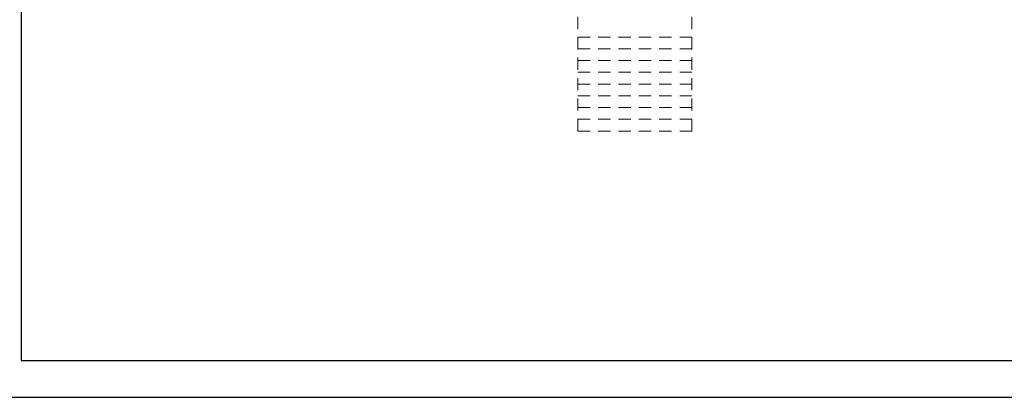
# Model space of a CAD drawing. Header units: millimetres. Extents: x -1249 to 11358, y -460 to 20182.
# Tile 21 of 37: x 1550 to 4235, y 14389 to 15418. Entities that reach past the tile are written whole.
import ezdxf

# ---------------------------------------------------------------- set-up
doc = ezdxf.new("R2010")
doc.units = ezdxf.units.MM
doc.linetypes.add('DGN Style 2', pattern=[55.531736, 33.319042, -22.212694])
doc.layers.add('dzrwi', color=6, linetype='Continuous', lineweight=0)
doc.layers.add('KONTURY', color=92, linetype='Continuous', lineweight=30)
doc.layers.add('opisy', color=7, linetype='Continuous')

msp = doc.modelspace()

# ---------------------------------------------------------------- linework, layer by layer
at = {"layer": 'dzrwi', "linetype": 'DGN Style 2'}
for p, q in [((3072.125, 15114.417), (3072.125, 15513.417)), ((3383.125, 15114.417), (3383.125, 15513.417)), ((3072.125, 15370.417), (3383.125, 15370.417)), ((3072.125, 15338.417), (3383.125, 15338.417)), ((3072.125, 15306.417), (3383.125, 15306.417)), ((3072.125, 15274.417), (3383.125, 15274.417)), ((3072.125, 15242.417), (3383.125, 15242.417)), ((3072.125, 15210.417), (3383.125, 15210.417)), ((3072.125, 15178.417), (3383.125, 15178.417)), ((3072.125, 15146.417), (3383.125, 15146.417)), ((3072.125, 15114.417), (3383.125, 15114.417))]:
    msp.add_line(p, q, dxfattribs=at)
at = {"layer": 'KONTURY', "color": 0}
msp.add_lwpolyline([(8148.987, 14488.727), (8148.987, 17258.727), (1553.44, 17258.727), (1553.44, 14488.727)], close=True, dxfattribs=at)
at = {"layer": 'opisy'}
msp.add_lwpolyline([(8257.978, 14388.727), (8257.978, 17358.727), (1418.463, 17358.727), (1418.463, 14388.727)], close=True, dxfattribs=at)

doc.saveas('drawing.dxf')
